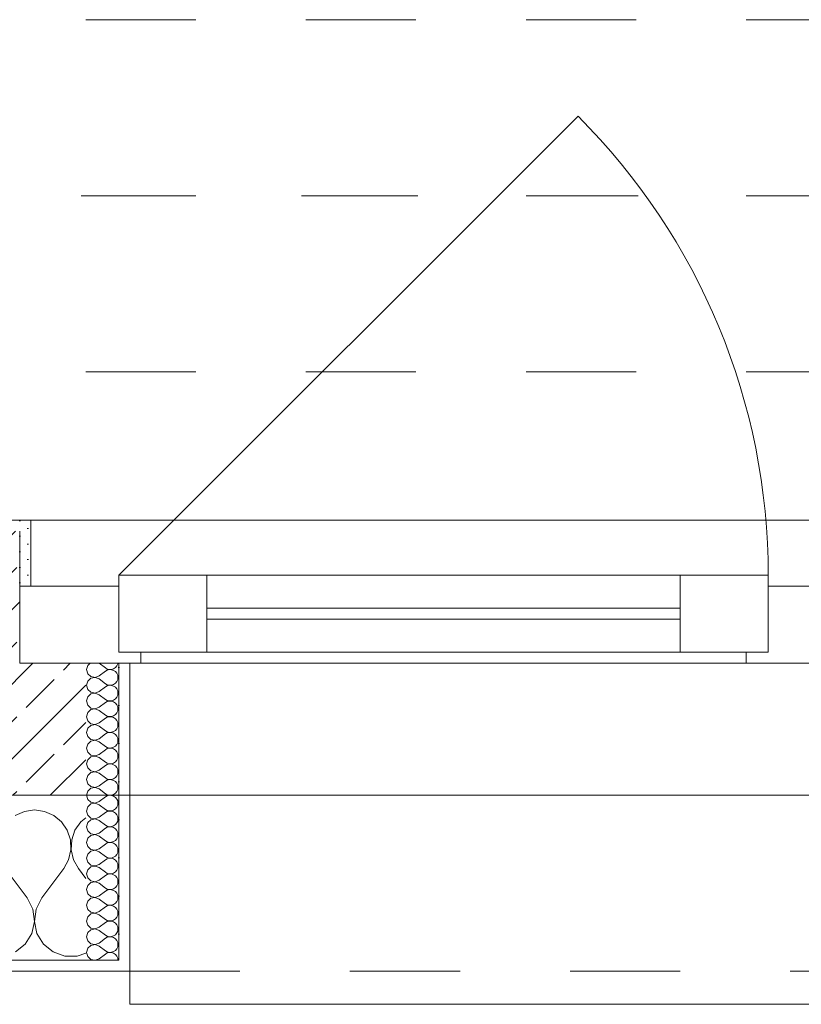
# Model space of a CAD drawing. Header units: metres. Extents: x -3.5 to 65.3, y -10.9 to 16.7.
# Tile 24 of 213: x 19.1 to 19.8, y -0.2 to 0.7. Entities that reach past the tile are written whole.
import ezdxf

# ---------------------------------------------------------------- set-up
doc = ezdxf.new("R2010")
doc.units = ezdxf.units.M
doc.header["$MEASUREMENT"] = 0
for name, pattern in [('Achse', [0.08, 0.04, -0.02, 0, -0.02]), ('Strichlinie doppelt', [0.218722, 0.105833, -0.042333, 0.028222, -0.042333]), ('Strichlinie eng', [0.046, 0.03, -0.016]), ('Untersicht', [0.04, 0.03, -0.01])]:
    doc.linetypes.add(name, pattern=pattern)
for name, color, linetype in [('451 - Universal.Achsen Raster', 7, 'Continuous'), ('603 - Struktur.Bodenplatte_ Decke Roh', 7, 'Continuous'), ('604 - Struktur.Wand Aussen', 7, 'Continuous'), ('608 - Struktur.Träger', 7, 'Continuous')]:
    doc.layers.add(name, color=color, linetype=linetype)
pattern_1 = [(0, (0, 0), (0, 0.034641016), [0, -0.02]), (0, (0.01, 0.01732), (0, 0.034641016), [0, -0.02])]

# ---------------------------------------------------------------- blocks, each defined once
blk = doc.blocks.new('*X24')
at = {"layer": '604 - Struktur.Wand Aussen', "color": 7, "linetype": 'Continuous', "lineweight": 5}
for p, q in [((19.13333, -0.00833), (19.12422, -0.0096)), ((19.14244, -0.0096), (19.13333, -0.00833)), ((19.12422, -0.0096), (19.11581, -0.01331)), ((19.15086, -0.01331), (19.14244, -0.0096)), ((19.15794, -0.01918), (19.15086, -0.01331)), ((19.18, -0.01536), (19.17539, -0.01918)), ((19.16315, -0.02676), (19.15794, -0.01918)), ((19.16609, -0.03547), (19.16315, -0.02676)), ((19.17019, -0.02676), (19.16725, -0.03547)), ((19.17539, -0.01918), (19.17019, -0.02676)), ((19.16653, -0.04466), (19.16609, -0.03547)), ((19.16725, -0.03547), (19.1668, -0.04466)), ((19.16445, -0.05362), (19.16653, -0.04466)), ((19.1668, -0.04466), (19.16888, -0.05362)), ((19.16, -0.06167), (19.16445, -0.05362)), ((19.16888, -0.05362), (19.17333, -0.06167)), ((19.12667, -0.08833), (19.10667, -0.06167)), ((19.14, -0.08833), (19.16, -0.06167)), ((19.18, -0.07056), (19.17333, -0.06167)), ((19.13182, -0.09839), (19.12667, -0.08833)), ((19.14, -0.08833), (19.13485, -0.09839)), ((19.13331, -0.10959), (19.13182, -0.09839)), ((19.13485, -0.09839), (19.13336, -0.10959)), ((19.13097, -0.12065), (19.13331, -0.10959)), ((19.13336, -0.10959), (19.13569, -0.12065)), ((19.12508, -0.13029), (19.13097, -0.12065)), ((19.13569, -0.12065), (19.14159, -0.13029)), ((19.1163, -0.13741), (19.12508, -0.13029)), ((19.14159, -0.13029), (19.15037, -0.13741)), ((19.15037, -0.13741), (19.16102, -0.14118)), ((19.16102, -0.14118), (19.17232, -0.14118)), ((19.17232, -0.14118), (19.18, -0.13846))]:
    blk.add_line(p, q, dxfattribs=at)
blk = doc.blocks.new('*X51')
at = {"layer": '604 - Struktur.Wand Aussen', "color": 7, "linetype": 'Continuous', "lineweight": 5}
for p, q in [((19.18178, 0.12304), (19.18071, 0.11929)), ((19.18071, 0.11929), (19.18178, 0.11553)), ((19.18392, 0.125), (19.18178, 0.12304)), ((19.19214, 0.125), (19.19786, 0.12071)), ((19.19214, 0.11357), (19.19786, 0.11786)), ((19.19786, 0.12071), (19.19958, 0.11976)), ((19.19958, 0.11881), (19.19786, 0.11786)), ((19.19958, 0.11976), (19.2015, 0.11931)), ((19.2015, 0.11926), (19.19958, 0.11881)), ((19.2015, 0.11931), (19.20347, 0.11941)), ((19.20347, 0.11916), (19.2015, 0.11926)), ((19.20347, 0.11941), (19.20534, 0.12004)), ((19.20534, 0.11853), (19.20347, 0.11916)), ((19.20534, 0.12004), (19.20696, 0.12116)), ((19.20696, 0.11742), (19.20534, 0.11853)), ((19.20696, 0.12116), (19.20822, 0.12267)), ((19.20822, 0.1159), (19.20696, 0.11742)), ((19.20822, 0.12267), (19.20901, 0.12448)), ((19.20901, 0.12448), (19.20909, 0.125)), ((19.18178, 0.10876), (19.18071, 0.105)), ((19.18178, 0.11553), (19.18466, 0.1129)), ((19.18466, 0.11139), (19.18178, 0.10876)), ((19.18466, 0.1129), (19.1885, 0.11217)), ((19.1885, 0.11211), (19.18466, 0.11139)), ((19.1885, 0.11217), (19.19214, 0.11357)), ((19.19214, 0.11071), (19.1885, 0.11211)), ((19.19214, 0.11071), (19.19786, 0.10643)), ((19.20696, 0.10687), (19.20822, 0.10839)), ((19.20901, 0.11409), (19.20822, 0.1159)), ((19.20822, 0.10839), (19.20901, 0.11019)), ((19.20929, 0.11214), (19.20901, 0.11409)), ((19.20901, 0.11019), (19.20929, 0.11214)), ((19.18071, 0.105), (19.18178, 0.10124)), ((19.18178, 0.10124), (19.18466, 0.09861)), ((19.18466, 0.09861), (19.1885, 0.09789)), ((19.1885, 0.09789), (19.19214, 0.09929)), ((19.19214, 0.09929), (19.19786, 0.10357)), ((19.19786, 0.10643), (19.19958, 0.10547)), ((19.19958, 0.10453), (19.19786, 0.10357)), ((19.19958, 0.10547), (19.2015, 0.10503)), ((19.2015, 0.10497), (19.19958, 0.10453)), ((19.2015, 0.10503), (19.20347, 0.10512)), ((19.20347, 0.10488), (19.2015, 0.10497)), ((19.20347, 0.10512), (19.20534, 0.10575)), ((19.20534, 0.10425), (19.20347, 0.10488)), ((19.20534, 0.10575), (19.20696, 0.10687)), ((19.20696, 0.10313), (19.20534, 0.10425)), ((19.20822, 0.10161), (19.20696, 0.10313)), ((19.20901, 0.09981), (19.20822, 0.10161)), ((19.20929, 0.09786), (19.20901, 0.09981)), ((19.18178, 0.09447), (19.18071, 0.09071)), ((19.18071, 0.09071), (19.18178, 0.08696)), ((19.18466, 0.0971), (19.18178, 0.09447)), ((19.1885, 0.09783), (19.18466, 0.0971)), ((19.19214, 0.09643), (19.1885, 0.09783)), ((19.19214, 0.09643), (19.19786, 0.09214)), ((19.19786, 0.09214), (19.19958, 0.09119)), ((19.19958, 0.09024), (19.19786, 0.08929)), ((19.19958, 0.09119), (19.2015, 0.09074)), ((19.2015, 0.09069), (19.19958, 0.09024)), ((19.2015, 0.09074), (19.20347, 0.09084)), ((19.20347, 0.09059), (19.2015, 0.09069)), ((19.20347, 0.09084), (19.20534, 0.09147)), ((19.20534, 0.08996), (19.20347, 0.09059)), ((19.20534, 0.09147), (19.20696, 0.09258)), ((19.20696, 0.08884), (19.20534, 0.08996)), ((19.20696, 0.09258), (19.20822, 0.0941)), ((19.20822, 0.0941), (19.20901, 0.09591)), ((19.20901, 0.09591), (19.20929, 0.09786)), ((19.18178, 0.08696), (19.18466, 0.08433)), ((19.18466, 0.08282), (19.18178, 0.08018)), ((19.18466, 0.08433), (19.1885, 0.0836)), ((19.1885, 0.08354), (19.18466, 0.08282)), ((19.1885, 0.0836), (19.19214, 0.085)), ((19.19214, 0.08214), (19.1885, 0.08354)), ((19.19214, 0.085), (19.19786, 0.08929)), ((19.19214, 0.08214), (19.19786, 0.07786)), ((19.20822, 0.08733), (19.20696, 0.08884)), ((19.20901, 0.08552), (19.20822, 0.08733)), ((19.20822, 0.07982), (19.20901, 0.08162)), ((19.20929, 0.08357), (19.20901, 0.08552)), ((19.20901, 0.08162), (19.20929, 0.08357)), ((19.18178, 0.08018), (19.18071, 0.07643)), ((19.18071, 0.07643), (19.18178, 0.07267)), ((19.18178, 0.07267), (19.18466, 0.07004)), ((19.19214, 0.07071), (19.19786, 0.075)), ((19.19786, 0.07786), (19.19958, 0.0769)), ((19.19958, 0.07595), (19.19786, 0.075)), ((19.19958, 0.0769), (19.2015, 0.07646)), ((19.2015, 0.0764), (19.19958, 0.07595)), ((19.2015, 0.07646), (19.20347, 0.07655)), ((19.20347, 0.0763), (19.2015, 0.0764)), ((19.20347, 0.07655), (19.20534, 0.07718)), ((19.20534, 0.07567), (19.20347, 0.0763)), ((19.20534, 0.07718), (19.20696, 0.0783)), ((19.20696, 0.07456), (19.20534, 0.07567)), ((19.20696, 0.0783), (19.20822, 0.07982)), ((19.20822, 0.07304), (19.20696, 0.07456)), ((19.20901, 0.07124), (19.20822, 0.07304)), ((19.18178, 0.0659), (19.18071, 0.06214)), ((19.18466, 0.06853), (19.18178, 0.0659)), ((19.18466, 0.07004), (19.1885, 0.06931)), ((19.1885, 0.06926), (19.18466, 0.06853)), ((19.1885, 0.06931), (19.19214, 0.07071)), ((19.19214, 0.06786), (19.1885, 0.06926)), ((19.19214, 0.06786), (19.19786, 0.06357)), ((19.19786, 0.06357), (19.19958, 0.06262)), ((19.20347, 0.06227), (19.20534, 0.0629)), ((19.20534, 0.0629), (19.20696, 0.06401)), ((19.20696, 0.06401), (19.20822, 0.06553)), ((19.20822, 0.06553), (19.20901, 0.06733)), ((19.20929, 0.06929), (19.20901, 0.07124)), ((19.20901, 0.06733), (19.20929, 0.06929)), ((19.18071, 0.06214), (19.18178, 0.05839)), ((19.18178, 0.05839), (19.18466, 0.05575)), ((19.18466, 0.05425), (19.18178, 0.05161)), ((19.18466, 0.05575), (19.1885, 0.05503)), ((19.1885, 0.05497), (19.18466, 0.05425)), ((19.1885, 0.05503), (19.19214, 0.05643)), ((19.19214, 0.05357), (19.1885, 0.05497)), ((19.19214, 0.05643), (19.19786, 0.06071)), ((19.19958, 0.06167), (19.19786, 0.06071)), ((19.19958, 0.06262), (19.2015, 0.06217)), ((19.2015, 0.06211), (19.19958, 0.06167)), ((19.2015, 0.06217), (19.20347, 0.06227)), ((19.20347, 0.06202), (19.2015, 0.06211)), ((19.20534, 0.06139), (19.20347, 0.06202)), ((19.20696, 0.06027), (19.20534, 0.06139)), ((19.20822, 0.05876), (19.20696, 0.06027)), ((19.20901, 0.05695), (19.20822, 0.05876)), ((19.20929, 0.055), (19.20901, 0.05695)), ((19.20901, 0.05305), (19.20929, 0.055)), ((19.18178, 0.05161), (19.18071, 0.04786)), ((19.18071, 0.04786), (19.18178, 0.0441)), ((19.19214, 0.05357), (19.19786, 0.04929)), ((19.19214, 0.04214), (19.19786, 0.04643)), ((19.19786, 0.04929), (19.19958, 0.04833)), ((19.19958, 0.04738), (19.19786, 0.04643)), ((19.19958, 0.04833), (19.2015, 0.04789)), ((19.2015, 0.04783), (19.19958, 0.04738)), ((19.2015, 0.04789), (19.20347, 0.04798)), ((19.20347, 0.04773), (19.2015, 0.04783)), ((19.20347, 0.04798), (19.20534, 0.04861)), ((19.20534, 0.0471), (19.20347, 0.04773)), ((19.20534, 0.04861), (19.20696, 0.04973)), ((19.20696, 0.04599), (19.20534, 0.0471)), ((19.20696, 0.04973), (19.20822, 0.05124)), ((19.20822, 0.04447), (19.20696, 0.04599)), ((19.20822, 0.05124), (19.20901, 0.05305)), ((19.18178, 0.03733), (19.18071, 0.03357)), ((19.18178, 0.0441), (19.18466, 0.04147)), ((19.18466, 0.03996), (19.18178, 0.03733)), ((19.18466, 0.04147), (19.1885, 0.04074)), ((19.1885, 0.04069), (19.18466, 0.03996)), ((19.1885, 0.04074), (19.19214, 0.04214)), ((19.19214, 0.03929), (19.1885, 0.04069)), ((19.19214, 0.03929), (19.19786, 0.035)), ((19.20696, 0.03544), (19.20822, 0.03696)), ((19.20901, 0.04267), (19.20822, 0.04447)), ((19.20822, 0.03696), (19.20901, 0.03876)), ((19.20929, 0.04071), (19.20901, 0.04267)), ((19.20901, 0.03876), (19.20929, 0.04071)), ((19.18071, 0.03357), (19.18178, 0.02982)), ((19.18178, 0.02982), (19.18466, 0.02718)), ((19.18466, 0.02718), (19.1885, 0.02646)), ((19.1885, 0.02646), (19.19214, 0.02786)), ((19.19214, 0.02786), (19.19786, 0.03214)), ((19.19786, 0.035), (19.19958, 0.03405)), ((19.19958, 0.0331), (19.19786, 0.03214)), ((19.19958, 0.03405), (19.2015, 0.0336)), ((19.2015, 0.03354), (19.19958, 0.0331)), ((19.2015, 0.0336), (19.20347, 0.0337)), ((19.20347, 0.03345), (19.2015, 0.03354)), ((19.20347, 0.0337), (19.20534, 0.03433)), ((19.20534, 0.03282), (19.20347, 0.03345)), ((19.20534, 0.03433), (19.20696, 0.03544)), ((19.20696, 0.0317), (19.20534, 0.03282)), ((19.20822, 0.03018), (19.20696, 0.0317)), ((19.20901, 0.02838), (19.20822, 0.03018)), ((19.20929, 0.02643), (19.20901, 0.02838)), ((19.18178, 0.02304), (19.18071, 0.01929)), ((19.18071, 0.01929), (19.18178, 0.01553)), ((19.18466, 0.02567), (19.18178, 0.02304)), ((19.1885, 0.0264), (19.18466, 0.02567)), ((19.19214, 0.025), (19.1885, 0.0264)), ((19.19214, 0.025), (19.19786, 0.02071)), ((19.19786, 0.02071), (19.19958, 0.01976)), ((19.19958, 0.01881), (19.19786, 0.01786)), ((19.19958, 0.01976), (19.2015, 0.01931)), ((19.2015, 0.01926), (19.19958, 0.01881)), ((19.2015, 0.01931), (19.20347, 0.01941)), ((19.20347, 0.01916), (19.2015, 0.01926)), ((19.20347, 0.01941), (19.20534, 0.02004)), ((19.20534, 0.01853), (19.20347, 0.01916)), ((19.20534, 0.02004), (19.20696, 0.02116)), ((19.20696, 0.01742), (19.20534, 0.01853)), ((19.20696, 0.02116), (19.20822, 0.02267)), ((19.20822, 0.02267), (19.20901, 0.02448)), ((19.20901, 0.02448), (19.20929, 0.02643)), ((19.18178, 0.01553), (19.18466, 0.0129)), ((19.18466, 0.01139), (19.18178, 0.00876)), ((19.18466, 0.0129), (19.1885, 0.01217)), ((19.1885, 0.01211), (19.18466, 0.01139)), ((19.1885, 0.01217), (19.19214, 0.01357)), ((19.19214, 0.01071), (19.1885, 0.01211)), ((19.19214, 0.01357), (19.19786, 0.01786)), ((19.19214, 0.01071), (19.19786, 0.00643)), ((19.20822, 0.0159), (19.20696, 0.01742)), ((19.20901, 0.01409), (19.20822, 0.0159)), ((19.20822, 0.00839), (19.20901, 0.01019)), ((19.20929, 0.01214), (19.20901, 0.01409)), ((19.20901, 0.01019), (19.20929, 0.01214)), ((19.18178, 0.00876), (19.18071, 0.005)), ((19.18071, 0.005), (19.18178, 0.00124)), ((19.18178, 0.00124), (19.18466, -0.00139)), ((19.19214, -0.00071), (19.19786, 0.00357)), ((19.19786, 0.00643), (19.19958, 0.00547)), ((19.19958, 0.00453), (19.19786, 0.00357)), ((19.19958, 0.00547), (19.2015, 0.00503)), ((19.2015, 0.00497), (19.19958, 0.00453)), ((19.2015, 0.00503), (19.20347, 0.00512)), ((19.20347, 0.00488), (19.2015, 0.00497)), ((19.20347, 0.00512), (19.20534, 0.00575)), ((19.20534, 0.00425), (19.20347, 0.00488)), ((19.20534, 0.00575), (19.20696, 0.00687)), ((19.20696, 0.00313), (19.20534, 0.00425)), ((19.20696, 0.00687), (19.20822, 0.00839)), ((19.20822, 0.00161), (19.20696, 0.00313)), ((19.20901, -0.00019), (19.20822, 0.00161)), ((19.18178, -0.00553), (19.18071, -0.00929)), ((19.18466, -0.0029), (19.18178, -0.00553)), ((19.18466, -0.00139), (19.1885, -0.00211)), ((19.1885, -0.00217), (19.18466, -0.0029)), ((19.1885, -0.00211), (19.19214, -0.00071)), ((19.19214, -0.00357), (19.1885, -0.00217)), ((19.19214, -0.00357), (19.19786, -0.00786)), ((19.19786, -0.00786), (19.19958, -0.00881)), ((19.19958, -0.00881), (19.2015, -0.00926)), ((19.20347, -0.00916), (19.20534, -0.00853)), ((19.20534, -0.00853), (19.20696, -0.00742)), ((19.20696, -0.00742), (19.20822, -0.0059)), ((19.20822, -0.0059), (19.20901, -0.00409)), ((19.20929, -0.00214), (19.20901, -0.00019)), ((19.20901, -0.00409), (19.20929, -0.00214)), ((19.18071, -0.00929), (19.18178, -0.01304)), ((19.18178, -0.01304), (19.18466, -0.01567)), ((19.18466, -0.01718), (19.18178, -0.01982)), ((19.18466, -0.01567), (19.1885, -0.0164)), ((19.1885, -0.01646), (19.18466, -0.01718)), ((19.1885, -0.0164), (19.19214, -0.015)), ((19.19214, -0.01786), (19.1885, -0.01646)), ((19.19214, -0.015), (19.19786, -0.01071)), ((19.19214, -0.01786), (19.19786, -0.02214)), ((19.19958, -0.00976), (19.19786, -0.01071)), ((19.2015, -0.00931), (19.19958, -0.00976)), ((19.2015, -0.00926), (19.20347, -0.00916)), ((19.20347, -0.00941), (19.2015, -0.00931)), ((19.20534, -0.01004), (19.20347, -0.00941)), ((19.20696, -0.01116), (19.20534, -0.01004)), ((19.20822, -0.01267), (19.20696, -0.01116)), ((19.20901, -0.01448), (19.20822, -0.01267)), ((19.20929, -0.01643), (19.20901, -0.01448)), ((19.20901, -0.01838), (19.20929, -0.01643)), ((19.18178, -0.01982), (19.18071, -0.02357)), ((19.18071, -0.02357), (19.18178, -0.02733)), ((19.19214, -0.02929), (19.19786, -0.025)), ((19.19786, -0.02214), (19.19958, -0.0231)), ((19.19958, -0.02405), (19.19786, -0.025)), ((19.19958, -0.0231), (19.2015, -0.02354)), ((19.2015, -0.0236), (19.19958, -0.02405)), ((19.2015, -0.02354), (19.20347, -0.02345)), ((19.20347, -0.0237), (19.2015, -0.0236)), ((19.20347, -0.02345), (19.20534, -0.02282)), ((19.20534, -0.02433), (19.20347, -0.0237)), ((19.20534, -0.02282), (19.20696, -0.0217)), ((19.20696, -0.02544), (19.20534, -0.02433)), ((19.20696, -0.0217), (19.20822, -0.02018)), ((19.20822, -0.02696), (19.20696, -0.02544)), ((19.20822, -0.02018), (19.20901, -0.01838)), ((19.18178, -0.0341), (19.18071, -0.03786)), ((19.18178, -0.02733), (19.18466, -0.02996)), ((19.18466, -0.03147), (19.18178, -0.0341)), ((19.18466, -0.02996), (19.1885, -0.03069)), ((19.1885, -0.03074), (19.18466, -0.03147)), ((19.1885, -0.03069), (19.19214, -0.02929)), ((19.19214, -0.03214), (19.1885, -0.03074)), ((19.19214, -0.03214), (19.19786, -0.03643)), ((19.20696, -0.03599), (19.20822, -0.03447)), ((19.20901, -0.02876), (19.20822, -0.02696)), ((19.20822, -0.03447), (19.20901, -0.03267)), ((19.20929, -0.03071), (19.20901, -0.02876)), ((19.20901, -0.03267), (19.20929, -0.03071)), ((19.18071, -0.03786), (19.18178, -0.04161)), ((19.18178, -0.04161), (19.18466, -0.04425)), ((19.18466, -0.04425), (19.1885, -0.04497)), ((19.1885, -0.04497), (19.19214, -0.04357)), ((19.19214, -0.04357), (19.19786, -0.03929)), ((19.19786, -0.03643), (19.19958, -0.03738)), ((19.19958, -0.03833), (19.19786, -0.03929)), ((19.19958, -0.03738), (19.2015, -0.03783)), ((19.2015, -0.03789), (19.19958, -0.03833)), ((19.2015, -0.03783), (19.20347, -0.03773)), ((19.20347, -0.03798), (19.2015, -0.03789)), ((19.20347, -0.03773), (19.20534, -0.0371)), ((19.20534, -0.03861), (19.20347, -0.03798)), ((19.20534, -0.0371), (19.20696, -0.03599)), ((19.20696, -0.03973), (19.20534, -0.03861)), ((19.20822, -0.04124), (19.20696, -0.03973)), ((19.20901, -0.04305), (19.20822, -0.04124)), ((19.20929, -0.045), (19.20901, -0.04305)), ((19.18178, -0.04839), (19.18071, -0.05214)), ((19.18071, -0.05214), (19.18178, -0.0559)), ((19.18466, -0.04575), (19.18178, -0.04839)), ((19.1885, -0.04503), (19.18466, -0.04575)), ((19.19214, -0.04643), (19.1885, -0.04503)), ((19.19214, -0.04643), (19.19786, -0.05071)), ((19.19214, -0.05786), (19.19786, -0.05357)), ((19.19786, -0.05071), (19.19958, -0.05167)), ((19.19958, -0.05262), (19.19786, -0.05357)), ((19.19958, -0.05167), (19.2015, -0.05211)), ((19.2015, -0.05217), (19.19958, -0.05262)), ((19.2015, -0.05211), (19.20347, -0.05202)), ((19.20347, -0.05227), (19.2015, -0.05217)), ((19.20347, -0.05202), (19.20534, -0.05139)), ((19.20534, -0.0529), (19.20347, -0.05227)), ((19.20534, -0.05139), (19.20696, -0.05027)), ((19.20696, -0.05401), (19.20534, -0.0529)), ((19.20696, -0.05027), (19.20822, -0.04876)), ((19.20822, -0.04876), (19.20901, -0.04695)), ((19.20901, -0.04695), (19.20929, -0.045)), ((19.18178, -0.0559), (19.18466, -0.05853)), ((19.18466, -0.06004), (19.18178, -0.06267)), ((19.18466, -0.05853), (19.1885, -0.05926)), ((19.1885, -0.05931), (19.18466, -0.06004)), ((19.1885, -0.05926), (19.19214, -0.05786)), ((19.19214, -0.06071), (19.1885, -0.05931)), ((19.19214, -0.06071), (19.19786, -0.065)), ((19.20822, -0.05553), (19.20696, -0.05401)), ((19.20901, -0.05733), (19.20822, -0.05553)), ((19.20822, -0.06304), (19.20901, -0.06124)), ((19.20929, -0.05929), (19.20901, -0.05733)), ((19.20901, -0.06124), (19.20929, -0.05929)), ((19.18178, -0.06267), (19.18071, -0.06643)), ((19.18071, -0.06643), (19.18178, -0.07018)), ((19.18178, -0.07018), (19.18466, -0.07282)), ((19.19214, -0.07214), (19.19786, -0.06786)), ((19.19786, -0.065), (19.19958, -0.06595)), ((19.19958, -0.0669), (19.19786, -0.06786)), ((19.19958, -0.06595), (19.2015, -0.0664)), ((19.2015, -0.06646), (19.19958, -0.0669)), ((19.2015, -0.0664), (19.20347, -0.0663)), ((19.20347, -0.06655), (19.2015, -0.06646)), ((19.20347, -0.0663), (19.20534, -0.06567)), ((19.20534, -0.06718), (19.20347, -0.06655)), ((19.20534, -0.06567), (19.20696, -0.06456)), ((19.20696, -0.0683), (19.20534, -0.06718)), ((19.20696, -0.06456), (19.20822, -0.06304)), ((19.20822, -0.06982), (19.20696, -0.0683)), ((19.20901, -0.07162), (19.20822, -0.06982)), ((19.18178, -0.07696), (19.18071, -0.08071)), ((19.18466, -0.07433), (19.18178, -0.07696)), ((19.18466, -0.07282), (19.1885, -0.07354)), ((19.1885, -0.0736), (19.18466, -0.07433)), ((19.1885, -0.07354), (19.19214, -0.07214)), ((19.19214, -0.075), (19.1885, -0.0736)), ((19.19214, -0.075), (19.19786, -0.07929)), ((19.19786, -0.07929), (19.19958, -0.08024)), ((19.19958, -0.08024), (19.2015, -0.08069)), ((19.20347, -0.08059), (19.20534, -0.07996)), ((19.20534, -0.07996), (19.20696, -0.07884)), ((19.20696, -0.07884), (19.20822, -0.07733)), ((19.20822, -0.07733), (19.20901, -0.07552)), ((19.20929, -0.07357), (19.20901, -0.07162)), ((19.20901, -0.07552), (19.20929, -0.07357)), ((19.18071, -0.08071), (19.18178, -0.08447)), ((19.18178, -0.08447), (19.18466, -0.0871)), ((19.18466, -0.08861), (19.18178, -0.09124)), ((19.18466, -0.0871), (19.1885, -0.08783)), ((19.1885, -0.08789), (19.18466, -0.08861)), ((19.1885, -0.08783), (19.19214, -0.08643)), ((19.19214, -0.08929), (19.1885, -0.08789)), ((19.19214, -0.08643), (19.19786, -0.08214)), ((19.19214, -0.08929), (19.19786, -0.09357)), ((19.19958, -0.08119), (19.19786, -0.08214)), ((19.2015, -0.08074), (19.19958, -0.08119)), ((19.2015, -0.08069), (19.20347, -0.08059)), ((19.20347, -0.08084), (19.2015, -0.08074)), ((19.20534, -0.08147), (19.20347, -0.08084)), ((19.20696, -0.08258), (19.20534, -0.08147)), ((19.20822, -0.0841), (19.20696, -0.08258)), ((19.20901, -0.08591), (19.20822, -0.0841)), ((19.20929, -0.08786), (19.20901, -0.08591)), ((19.20901, -0.08981), (19.20929, -0.08786)), ((19.18178, -0.09124), (19.18071, -0.095)), ((19.18071, -0.095), (19.18178, -0.09876)), ((19.19214, -0.10071), (19.19786, -0.09643)), ((19.19786, -0.09357), (19.19958, -0.09453)), ((19.19958, -0.09547), (19.19786, -0.09643)), ((19.19958, -0.09453), (19.2015, -0.09497)), ((19.2015, -0.09503), (19.19958, -0.09547)), ((19.2015, -0.09497), (19.20347, -0.09488)), ((19.20347, -0.09512), (19.2015, -0.09503)), ((19.20347, -0.09488), (19.20534, -0.09425)), ((19.20534, -0.09575), (19.20347, -0.09512)), ((19.20534, -0.09425), (19.20696, -0.09313)), ((19.20696, -0.09687), (19.20534, -0.09575)), ((19.20696, -0.09313), (19.20822, -0.09161)), ((19.20822, -0.09839), (19.20696, -0.09687)), ((19.20822, -0.09161), (19.20901, -0.08981)), ((19.20901, -0.10019), (19.20822, -0.09839)), ((19.18178, -0.10553), (19.18071, -0.10929)), ((19.18178, -0.09876), (19.18466, -0.10139)), ((19.18466, -0.1029), (19.18178, -0.10553)), ((19.18466, -0.10139), (19.1885, -0.10211)), ((19.1885, -0.10217), (19.18466, -0.1029)), ((19.1885, -0.10211), (19.19214, -0.10071)), ((19.19214, -0.10357), (19.1885, -0.10217)), ((19.19214, -0.10357), (19.19786, -0.10786)), ((19.20696, -0.10742), (19.20822, -0.1059)), ((19.20822, -0.1059), (19.20901, -0.10409)), ((19.20929, -0.10214), (19.20901, -0.10019)), ((19.20901, -0.10409), (19.20929, -0.10214)), ((19.18071, -0.10929), (19.18178, -0.11304)), ((19.18178, -0.11304), (19.18466, -0.11567)), ((19.18466, -0.11567), (19.1885, -0.1164)), ((19.1885, -0.1164), (19.19214, -0.115)), ((19.19214, -0.115), (19.19786, -0.11071)), ((19.19786, -0.10786), (19.19958, -0.10881)), ((19.19958, -0.10976), (19.19786, -0.11071)), ((19.19958, -0.10881), (19.2015, -0.10926)), ((19.2015, -0.10931), (19.19958, -0.10976)), ((19.2015, -0.10926), (19.20347, -0.10916)), ((19.20347, -0.10941), (19.2015, -0.10931)), ((19.20347, -0.10916), (19.20534, -0.10853)), ((19.20534, -0.11004), (19.20347, -0.10941)), ((19.20534, -0.10853), (19.20696, -0.10742)), ((19.20696, -0.11116), (19.20534, -0.11004)), ((19.20822, -0.11267), (19.20696, -0.11116)), ((19.20901, -0.11448), (19.20822, -0.11267)), ((19.20929, -0.11643), (19.20901, -0.11448)), ((19.18178, -0.11982), (19.18071, -0.12357)), ((19.18071, -0.12357), (19.18178, -0.12733)), ((19.18466, -0.11718), (19.18178, -0.11982)), ((19.1885, -0.11646), (19.18466, -0.11718)), ((19.19214, -0.11786), (19.1885, -0.11646)), ((19.19214, -0.11786), (19.19786, -0.12214)), ((19.19214, -0.12929), (19.19786, -0.125)), ((19.19786, -0.12214), (19.19958, -0.1231)), ((19.19958, -0.12405), (19.19786, -0.125)), ((19.19958, -0.1231), (19.2015, -0.12354)), ((19.2015, -0.1236), (19.19958, -0.12405)), ((19.2015, -0.12354), (19.20347, -0.12345)), ((19.20347, -0.1237), (19.2015, -0.1236)), ((19.20347, -0.12345), (19.20534, -0.12282)), ((19.20534, -0.12433), (19.20347, -0.1237)), ((19.20534, -0.12282), (19.20696, -0.1217)), ((19.20696, -0.12544), (19.20534, -0.12433)), ((19.20696, -0.1217), (19.20822, -0.12018)), ((19.20822, -0.12018), (19.20901, -0.11838)), ((19.20901, -0.11838), (19.20929, -0.11643)), ((19.18178, -0.1341), (19.18071, -0.13786)), ((19.18178, -0.12733), (19.18466, -0.12996)), ((19.18466, -0.13147), (19.18178, -0.1341)), ((19.18466, -0.12996), (19.1885, -0.13069)), ((19.1885, -0.13074), (19.18466, -0.13147)), ((19.1885, -0.13069), (19.19214, -0.12929)), ((19.19214, -0.13214), (19.1885, -0.13074)), ((19.19214, -0.13214), (19.19786, -0.13643)), ((19.20822, -0.12696), (19.20696, -0.12544)), ((19.20901, -0.12876), (19.20822, -0.12696)), ((19.20822, -0.13447), (19.20901, -0.13267)), ((19.20929, -0.13071), (19.20901, -0.12876)), ((19.20901, -0.13267), (19.20929, -0.13071)), ((19.18071, -0.13786), (19.18178, -0.14161)), ((19.18178, -0.14161), (19.18466, -0.14425)), ((19.19214, -0.14357), (19.19786, -0.13929)), ((19.19786, -0.13643), (19.19958, -0.13738)), ((19.19958, -0.13833), (19.19786, -0.13929)), ((19.19958, -0.13738), (19.2015, -0.13783)), ((19.2015, -0.13789), (19.19958, -0.13833)), ((19.2015, -0.13783), (19.20347, -0.13773)), ((19.20347, -0.13798), (19.2015, -0.13789)), ((19.20347, -0.13773), (19.20534, -0.1371)), ((19.20534, -0.13861), (19.20347, -0.13798)), ((19.20534, -0.1371), (19.20696, -0.13599)), ((19.20696, -0.13973), (19.20534, -0.13861)), ((19.20696, -0.13599), (19.20822, -0.13447)), ((19.20822, -0.14124), (19.20696, -0.13973)), ((19.20901, -0.14305), (19.20822, -0.14124)), ((19.20929, -0.145), (19.20901, -0.14305)), ((19.18466, -0.14425), (19.1885, -0.14497)), ((19.1885, -0.14497), (19.19214, -0.14357))]:
    blk.add_line(p, q, dxfattribs=at)

msp = doc.modelspace()

# ---------------------------------------------------------------- hatches: boundary and pattern name
at = {"layer": '604 - Struktur.Wand Aussen', "linetype": 'Continuous', "lineweight": 0, "true_color": 0x000000}
h = msp.add_hatch(dxfattribs=at)
h.set_pattern_fill('Gips_0001', color=18, style=0, pattern_type=2)
h.set_pattern_definition([(45, (0, 0), (-0.007071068, 0.007071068), [0, -0.01])])
h.paths.add_polyline_path([(19.12, 0.195), (19.13, 0.195), (19.13, 0.255), (19.12, 0.255)])
h = msp.add_hatch(dxfattribs=at)
h.set_pattern_fill('Beton__Stahlbeton_0001', color=18, style=0, pattern_type=2)
h.set_pattern_definition([(45, (0, 0), (-0.03394113, 0.03394113), []), (45, (-0.01697, 0.01697), (-0.03394113, 0.03394113), [0.036, -0.012])])
h.paths.add_polyline_path([(17.86, 0.125), (17.86, 0.005), (19.18, 0.005), (19.18, 0.125), (19.12, 0.125), (19.12, 0.195), (19.12, 0.245), (17.92, 0.245), (17.92, 0.195), (17.92, 0.125)])
h = msp.add_hatch(dxfattribs=at)
h.set_pattern_fill('Verputz_0001', color=18, style=0, pattern_type=2)
h.set_pattern_definition(pattern_1)
h.paths.add_polyline_path([(19.21, 0.125), (19.21, -0.155), (19.22, -0.155), (19.22, 0.125)])
h = msp.add_hatch(dxfattribs=at)
h.set_pattern_fill('Verputz_0001', color=18, style=0, pattern_type=2)
h.set_pattern_definition(pattern_1)
h.paths.add_polyline_path([(17.83, -0.145), (17.83, -0.155), (19.21, -0.155), (19.21, -0.145)])

# ---------------------------------------------------------------- linework, layer by layer
at = {"layer": '451 - Universal.Achsen Raster', "color": 160, "linetype": 'Strichlinie doppelt', "lineweight": 9, "true_color": 0x3232ff}
msp.add_line((64.93503, 0.54998), (-3.175, 0.54998), dxfattribs=at)
at = {"layer": '603 - Struktur.Bodenplatte_ Decke Roh', "color": 7, "linetype": 'Continuous', "lineweight": 18, "flags": 128}
msp.add_lwpolyline([(-0.015, 0.005), (43.73, 0.005)], dxfattribs=at)
at = {"layer": '604 - Struktur.Wand Aussen', "color": 7, "linetype": 'Continuous', "lineweight": 9}
for p, q in [((19.21, 0.205), (19.62719, 0.62219)), ((19.13, 0.255), (21.51, 0.255)), ((19.22, -0.155), (19.22, -0.185)), ((19.22, -0.185), (21.42, -0.185))]:
    msp.add_line(p, q, dxfattribs=at)
at = {"layer": '604 - Struktur.Wand Aussen', "color": 7, "linetype": 'Continuous', "lineweight": 5}
for p, q in [((19.12, 0.255), (19.13, 0.255)), ((19.13, 0.245), (19.13, 0.255)), ((19.13, 0.245), (19.13, 0.255)), ((19.13, 0.195), (19.13, 0.245)), ((19.13, 0.195), (19.13, 0.245)), ((19.12, 0.195), (19.13, 0.195)), ((19.12, 0.195), (19.13, 0.195)), ((19.12, 0.195), (19.13, 0.195)), ((19.18, 0.125), (19.21, 0.125)), ((19.18, 0.125), (19.21, 0.125)), ((19.18, 0.125), (19.21, 0.125)), ((19.21, 0.125), (19.22, 0.125)), ((19.21, 0.125), (19.21, -0.145)), ((19.21, -0.145), (19.21, 0.125)), ((19.21, 0.125), (19.22, 0.125)), ((19.21, 0.125), (19.22, 0.125)), ((19.22, 0.005), (19.22, 0.125)), ((19.22, 0.005), (19.22, 0.125)), ((19.22, -0.005), (19.22, 0.005)), ((19.22, -0.005), (19.22, 0.005)), ((19.22, -0.145), (19.22, -0.005)), ((19.22, -0.145), (19.22, -0.005)), ((17.86, -0.145), (19.18, -0.145)), ((19.18, -0.145), (19.21, -0.145)), ((19.22, -0.155), (19.22, -0.145)), ((19.22, -0.155), (19.22, -0.145)), ((19.21, -0.155), (19.22, -0.155))]:
    msp.add_line(p, q, dxfattribs=at)
at = {"layer": '604 - Struktur.Wand Aussen', "color": 7, "linetype": 'Strichlinie eng', "lineweight": 9}
for p, q in [((19.13, 0.255), (21.51, 0.255)), ((19.22, -0.155), (21.42, -0.155))]:
    msp.add_line(p, q, dxfattribs=at)
at = {"layer": '604 - Struktur.Wand Aussen', "color": 7, "linetype": 'Continuous', "lineweight": 13}
for p, q in [((19.12, 0.245), (19.12, 0.195)), ((19.21, 0.135), (19.21, 0.205)), ((19.21, 0.205), (19.29, 0.205)), ((19.29, 0.205), (19.72, 0.205)), ((19.29, 0.205), (19.29, 0.135)), ((19.72, 0.135), (19.72, 0.205)), ((19.72, 0.205), (19.8, 0.205)), ((19.8, 0.205), (19.8, 0.135)), ((19.12, 0.125), (19.12, 0.195)), ((19.12, 0.195), (19.21, 0.195)), ((19.12, 0.125), (19.12, 0.195)), ((19.12, 0.125), (19.12, 0.195)), ((19.21, 0.195), (19.21, 0.135)), ((19.8, 0.135), (19.8, 0.195)), ((19.8, 0.195), (19.82, 0.195)), ((19.82, 0.195), (19.84, 0.195)), ((19.29, 0.175), (19.72, 0.175)), ((19.72, 0.165), (19.29, 0.165)), ((19.21, 0.135), (19.23, 0.135)), ((19.29, 0.135), (19.21, 0.135)), ((19.23, 0.135), (19.23, 0.125)), ((19.72, 0.135), (19.29, 0.135)), ((19.8, 0.135), (19.72, 0.135)), ((19.78, 0.125), (19.78, 0.135)), ((19.78, 0.135), (19.8, 0.135)), ((19.12, 0.125), (19.18, 0.125)), ((19.23, 0.125), (19.12, 0.125)), ((19.12, 0.125), (19.18, 0.125)), ((19.12, 0.125), (19.18, 0.125)), ((19.78, 0.125), (19.23, 0.125)), ((19.82, 0.125), (19.78, 0.125)), ((19.86, 0.125), (19.82, 0.125)), ((17.86, 0.005), (19.18, 0.005))]:
    msp.add_line(p, q, dxfattribs=at)
at = {"layer": '604 - Struktur.Wand Aussen', "color": 7, "linetype": 'Continuous', "lineweight": 5, "flags": 128}
for points in [[(19.12, 0.255), (18.68999, 0.255)], [(17.83, -0.155), (19.21, -0.155)]]:
    msp.add_lwpolyline(points, dxfattribs=at)
at = {"layer": '604 - Struktur.Wand Aussen', "color": 7, "linetype": 'Continuous', "lineweight": 9}
msp.add_arc((19.21, 0.205), 0.59, 0, 45, dxfattribs=at)
msp.add_point((19.13, 0.255), dxfattribs=at)
at = {"layer": '608 - Struktur.Träger', "color": 7, "linetype": 'Untersicht', "lineweight": 13}
for p, q in [((0.37999, 0.70998), (61.87999, 0.70998)), ((0.37999, 0.38998), (61.87999, 0.38998))]:
    msp.add_line(p, q, dxfattribs=at)
at = {"layer": '608 - Struktur.Träger', "color": 7, "linetype": 'Achse', "lineweight": 9}
msp.add_line((0.37999, 0.54998), (61.87999, 0.54998), dxfattribs=at)

# ---------------------------------------------------------------- block references
at = {"layer": '604 - Struktur.Wand Aussen', "color": 7, "lineweight": 18}
for name in ['*X51', '*X24']:
    msp.add_blockref(name, (0, 0), dxfattribs=at)

doc.saveas('drawing.dxf')
